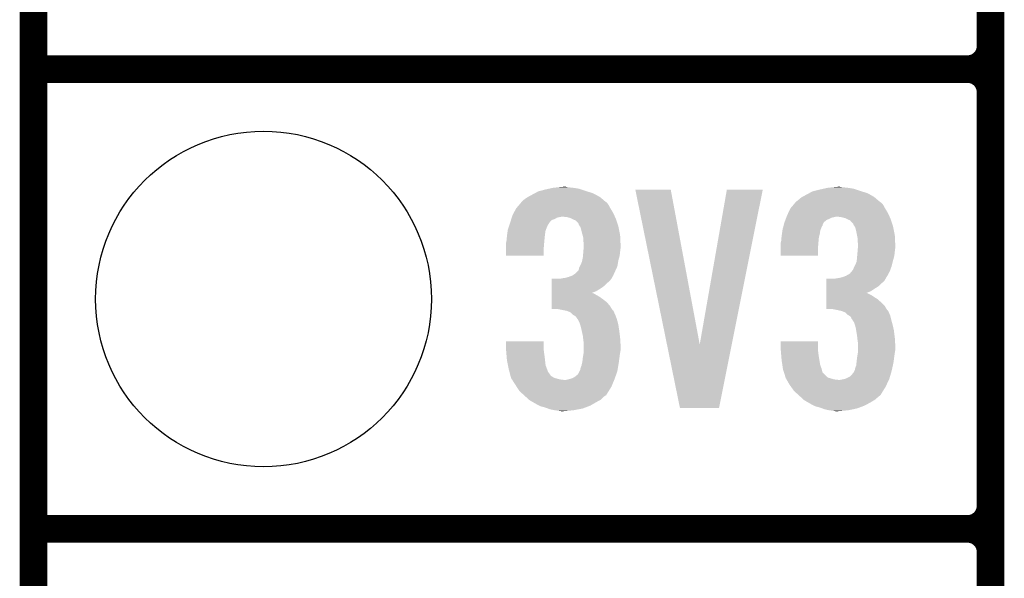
# Model space of a CAD drawing. Extents: x -4.5 to 27.4, y -3.9 to 53.4.
# Tile 2 of 43: x -1.3 to 4.1, y 1 to 4.1. Entities that reach past the tile are written whole.
import ezdxf

# ---------------------------------------------------------------- set-up
doc = ezdxf.new("R2010")
doc.units = 0
doc.layers.get('0').update_dxf_attribs({"linetype": 'CONTINUOUS'})
for name, color, linetype in [('BRUSHLESS_28_CLICK_V101_GKO', 9, 'CONTINUOUS'), ('BRUSHLESS_28_CLICK_V101_GTO', 11, 'CONTINUOUS'), ('BRUSHLESS_28_CLICK_V101_GTS', 8, 'CONTINUOUS')]:
    doc.layers.add(name, color=color, linetype=linetype)

# ---------------------------------------------------------------- blocks, each defined once
blk = doc.blocks.new('ROUND_59')
blk.add_circle((0, 0), 0.9271)

msp = doc.modelspace()

# ---------------------------------------------------------------- linework, layer by layer
at = {"layer": 'BRUSHLESS_28_CLICK_V101_GKO', "const_width": 0.1524}
msp.add_lwpolyline([(-1.27, -3.81), (-1.27, 28.575)], dxfattribs=at)
at = {"layer": 'BRUSHLESS_28_CLICK_V101_GTO', "const_width": 0.1524}
for points in [[(4.0132, -0.5588), (4.0132, 18.3388)], [(4.0132, 3.937), (4.0132, 6.223)], [(-1.27, 3.81), (3.8862, 3.81)], [(-1.27, 3.81), (3.8862, 3.81)], [(4.0132, 1.397), (4.0132, 3.683)], [(-1.27, 1.27), (3.8862, 1.27)], [(-1.27, 1.27), (3.8862, 1.27)]]:
    msp.add_lwpolyline(points, dxfattribs=at)
for points in [[(3.8862, 3.81, 0.4142136), (4.0132, 3.937)], [(4.0132, 3.683, 0.4142136), (3.8862, 3.81)], [(4.0132, 3.683, 0.4142136), (3.8862, 3.81)], [(3.8862, 1.27, 0.4142136), (4.0132, 1.397)], [(4.0132, 1.143, 0.4142136), (3.8862, 1.27)], [(4.0132, 1.143, 0.4142136), (3.8862, 1.27)]]:
    msp.add_lwpolyline(points, format="xyb", dxfattribs=at)
at = {"layer": 'BRUSHLESS_28_CLICK_V101_GTO'}
for points in [[(1.57733, 3.149598), (1.600202, 3.15468), (1.739902, 3.149598), (1.70688, 3.15468)], [(1.600202, 3.15468), (1.62687, 3.15722), (1.70688, 3.15468), (1.678942, 3.15722)], [(1.62687, 3.15722), (1.653538, 3.15976), (1.678942, 3.15722), (1.668782, 3.15976)], [(3.09371, 3.149598), (3.116582, 3.15468), (3.256282, 3.149598), (3.22326, 3.15468)], [(3.116582, 3.15468), (3.14325, 3.15722), (3.22326, 3.15468), (3.19532, 3.15722)], [(3.14325, 3.15722), (3.169918, 3.15976), (3.19532, 3.15722), (3.182622, 3.15976)], [(1.43764, 3.08864), (1.45542, 3.101342), (1.87475, 3.08864), (1.859736, 3.101342)], [(1.45542, 3.101342), (1.460072, 3.10388), (1.859736, 3.101342), (1.856734, 3.10388)], [(1.460072, 3.10388), (1.48336, 3.11658), (1.856734, 3.10388), (1.832928, 3.11658)], [(1.48336, 3.11658), (1.49751, 3.1242), (1.832928, 3.11658), (1.818642, 3.1242)], [(1.49751, 3.1242), (1.516382, 3.134362), (1.818642, 3.1242), (1.786122, 3.134362)], [(1.516382, 3.134362), (1.5259, 3.1369), (1.786122, 3.134362), (1.778, 3.1369)], [(1.5259, 3.1369), (1.55448, 3.14452), (1.778, 3.1369), (1.755138, 3.14452)], [(1.55448, 3.14452), (1.57733, 3.149598), (1.755138, 3.14452), (1.739902, 3.149598)], [(2.052348, 3.144498), (2.052344, 3.144514), (2.247904, 3.144498), (2.052344, 3.144514)], [(2.227098, 2.288684), (2.052348, 3.144498), (2.407946, 2.288684), (2.247904, 3.144498)], [(2.407946, 2.288684), (2.557796, 3.14449), (2.584716, 2.288684), (2.755896, 3.14449)], [(2.557796, 3.14449), (2.557802, 3.14452), (2.755896, 3.14449), (2.557802, 3.14452)], [(2.95402, 3.08864), (2.969262, 3.101342), (3.38859, 3.08864), (3.373576, 3.101342)], [(2.969262, 3.101342), (2.973914, 3.10388), (3.373576, 3.101342), (3.370574, 3.10388)], [(2.973914, 3.10388), (2.9972, 3.11658), (3.370574, 3.10388), (3.348354, 3.11658)], [(2.9972, 3.11658), (3.01135, 3.1242), (3.348354, 3.11658), (3.335022, 3.1242)], [(3.01135, 3.1242), (3.030224, 3.134362), (3.335022, 3.1242), (3.302502, 3.134362)], [(3.030224, 3.134362), (3.040376, 3.1369), (3.302502, 3.134362), (3.29438, 3.1369)], [(3.040376, 3.1369), (3.07086, 3.14452), (3.29438, 3.1369), (3.271518, 3.14452)], [(3.07086, 3.14452), (3.09371, 3.149598), (3.271518, 3.14452), (3.256282, 3.149598)], [(1.394464, 3.04038), (1.413804, 3.06324), (1.91516, 3.04038), (1.902462, 3.06324)], [(1.413804, 3.06324), (1.422396, 3.073396), (1.902462, 3.06324), (1.894836, 3.073396)], [(1.422396, 3.073396), (1.422398, 3.073398), (1.894836, 3.073396), (1.894834, 3.073398)], [(1.422398, 3.073398), (1.424938, 3.075938), (1.894834, 3.073398), (1.889764, 3.075938)], [(1.424938, 3.075938), (1.43764, 3.08864), (1.889764, 3.075938), (1.87475, 3.08864)], [(2.908302, 3.04038), (2.927642, 3.063238), (3.43154, 3.04038), (3.418842, 3.063238)], [(2.927642, 3.063238), (2.936238, 3.073398), (3.418842, 3.063238), (3.408676, 3.073398)], [(2.936238, 3.073398), (2.938778, 3.075938), (3.408676, 3.073398), (3.403604, 3.075938)], [(2.938778, 3.075938), (2.941322, 3.078482), (3.403604, 3.075938), (3.400598, 3.078482)], [(2.941322, 3.078482), (2.95402, 3.08864), (3.400598, 3.078482), (3.38859, 3.08864)], [(1.37017, 2.98958), (1.371758, 2.99466), (1.620518, 2.98958), (1.645918, 2.99466)], [(1.371758, 2.99466), (1.37414, 3.002282), (1.939778, 2.99466), (1.93626, 3.002282)], [(1.37414, 3.002282), (1.380912, 3.014978), (1.93626, 3.002282), (1.9304, 3.014978)], [(1.380912, 3.014978), (1.39446, 3.040374), (1.9304, 3.014978), (1.915164, 3.040374)], [(1.39446, 3.040374), (1.394464, 3.04038), (1.915164, 3.040374), (1.91516, 3.04038)], [(1.676398, 2.99212), (1.653538, 2.99466), (1.94095, 2.99212), (1.939778, 2.99466)], [(1.694178, 2.987042), (1.676398, 2.99212), (1.943294, 2.987042), (1.94095, 2.99212)], [(2.885756, 2.989578), (2.88671, 2.99212), (3.136898, 2.989578), (3.1496, 2.99212)], [(2.88671, 2.99212), (2.887662, 2.99466), (3.1496, 2.99212), (3.159758, 2.99466)], [(2.887662, 2.99466), (2.89052, 3.00228), (3.456158, 2.99466), (3.452642, 3.00228)], [(2.89052, 3.00228), (2.896446, 3.014978), (3.452642, 3.00228), (3.44678, 3.014978)], [(2.896446, 3.014978), (2.9083, 3.040376), (3.44678, 3.014978), (3.431544, 3.040376)], [(2.9083, 3.040376), (2.908302, 3.04038), (3.431544, 3.040376), (3.43154, 3.04038)], [(3.190238, 2.99212), (3.169918, 2.99466), (3.45733, 2.99212), (3.456158, 2.99466)], [(3.210558, 2.987042), (3.190238, 2.99212), (3.459674, 2.987042), (3.45733, 2.99212)], [(1.348742, 2.923542), (1.355512, 2.943856), (1.559054, 2.923542), (1.56718, 2.943856)], [(1.355512, 2.943856), (1.356358, 2.946394), (1.56718, 2.943856), (1.569714, 2.946394)], [(1.356358, 2.946394), (1.357206, 2.94894), (1.569714, 2.946394), (1.56972, 2.94894)], [(1.357206, 2.94894), (1.36144, 2.96164), (1.56972, 2.94894), (1.578186, 2.96164)], [(1.36144, 2.96164), (1.362232, 2.96418), (1.578186, 2.96164), (1.57988, 2.96418)], [(1.362232, 2.96418), (1.3662, 2.976876), (1.57988, 2.96418), (1.592582, 2.976876)], [(1.3662, 2.976876), (1.367788, 2.98196), (1.592582, 2.976876), (1.607824, 2.98196)], [(1.367788, 2.98196), (1.37017, 2.98958), (1.607824, 2.98196), (1.620518, 2.98958)], [(1.704346, 2.981958), (1.694178, 2.987042), (1.94564, 2.981958), (1.943294, 2.987042)], [(1.70942, 2.97942), (1.704346, 2.981958), (1.946486, 2.97942), (1.94564, 2.981958)], [(1.722116, 2.97434), (1.70942, 2.97942), (1.94818, 2.97434), (1.946486, 2.97942)], [(1.737358, 2.959096), (1.722116, 2.97434), (1.953262, 2.959096), (1.94818, 2.97434)], [(1.739898, 2.954024), (1.737358, 2.959096), (1.954952, 2.954024), (1.953262, 2.959096)], [(1.7399, 2.95148), (1.739898, 2.954024), (1.9558, 2.95148), (1.954952, 2.954024)], [(1.744982, 2.943858), (1.7399, 2.95148), (1.95834, 2.943858), (1.9558, 2.95148)], [(1.750058, 2.936244), (1.744982, 2.943858), (1.959864, 2.936244), (1.95834, 2.943858)], [(1.75514, 2.91592), (1.750058, 2.936244), (1.963928, 2.91592), (1.959864, 2.936244)], [(2.86512, 2.923542), (2.870536, 2.943856), (3.075434, 2.923542), (3.08356, 2.943856)], [(2.870536, 2.943856), (2.871214, 2.946394), (3.08356, 2.943856), (3.086094, 2.946394)], [(2.871214, 2.946394), (2.871892, 2.948936), (3.086094, 2.946394), (3.0861, 2.948936)], [(2.871892, 2.948936), (2.87528, 2.96164), (3.0861, 2.948936), (3.09245, 2.96164)], [(2.87528, 2.96164), (2.87623, 2.964176), (3.09245, 2.96164), (3.093718, 2.964176)], [(2.87623, 2.964176), (2.880994, 2.976878), (3.093718, 2.964176), (3.108964, 2.976878)], [(2.880994, 2.976878), (2.8829, 2.98196), (3.108964, 2.976878), (3.12166, 2.98196)], [(2.8829, 2.98196), (2.885756, 2.989578), (3.12166, 2.98196), (3.136898, 2.989578)], [(3.220726, 2.981958), (3.210558, 2.987042), (3.46202, 2.981958), (3.459674, 2.987042)], [(3.2258, 2.97942), (3.220726, 2.981958), (3.462866, 2.97942), (3.46202, 2.981958)], [(3.238494, 2.974342), (3.2258, 2.97942), (3.46456, 2.974342), (3.462866, 2.97942)], [(3.24358, 2.96672), (3.238494, 2.974342), (3.4671, 2.96672), (3.46456, 2.974342)], [(3.256274, 2.954026), (3.24358, 2.96672), (3.471332, 2.954026), (3.4671, 2.96672)], [(3.25628, 2.95148), (3.256274, 2.954026), (3.47218, 2.95148), (3.471332, 2.954026)], [(3.261362, 2.943858), (3.25628, 2.95148), (3.47472, 2.943858), (3.47218, 2.95148)], [(3.266438, 2.936244), (3.261362, 2.943858), (3.476244, 2.936244), (3.47472, 2.943858)], [(3.27152, 2.91592), (3.266438, 2.936244), (3.480308, 2.91592), (3.476244, 2.936244)], [(1.342966, 2.88036), (1.34366, 2.88798), (1.55194, 2.88036), (1.552892, 2.88798)], [(1.34366, 2.88798), (1.345474, 2.90068), (1.552892, 2.88798), (1.55448, 2.90068)], [(1.345474, 2.90068), (1.348014, 2.918456), (1.55448, 2.90068), (1.55702, 2.918456)], [(1.348014, 2.918456), (1.348742, 2.923542), (1.55702, 2.918456), (1.559054, 2.923542)], [(1.761238, 2.893058), (1.75514, 2.91592), (1.9685, 2.893058), (1.963928, 2.91592)], [(1.7653, 2.877824), (1.761238, 2.893058), (1.969226, 2.877824), (1.9685, 2.893058)], [(2.859346, 2.880358), (2.86004, 2.88798), (3.06578, 2.880358), (3.067684, 2.88798)], [(2.86004, 2.88798), (2.861854, 2.90068), (3.067684, 2.88798), (3.07086, 2.90068)], [(2.861854, 2.90068), (2.864392, 2.918456), (3.07086, 2.90068), (3.0734, 2.918456)], [(2.864392, 2.918456), (2.86512, 2.923542), (3.0734, 2.918456), (3.075434, 2.923542)], [(3.276094, 2.893058), (3.27152, 2.91592), (3.48488, 2.893058), (3.480308, 2.91592)], [(3.27914, 2.877822), (3.276094, 2.893058), (3.485606, 2.877822), (3.48488, 2.893058)], [(1.33858, 2.849882), (1.339214, 2.85242), (1.549188, 2.849882), (1.5494, 2.85242)], [(1.33858, 2.821942), (1.33858, 2.849882), (1.54686, 2.821942), (1.549188, 2.849882)], [(1.339214, 2.85242), (1.34112, 2.860042), (1.5494, 2.85242), (1.550092, 2.860042)], [(1.34112, 2.860042), (1.342966, 2.88036), (1.550092, 2.860042), (1.55194, 2.88036)], [(1.7653, 2.860042), (1.7653, 2.877824), (1.970074, 2.860042), (1.969226, 2.877824)], [(1.76784, 2.847342), (1.7653, 2.860042), (1.970678, 2.847342), (1.970074, 2.860042)], [(1.767058, 2.82194), (1.76784, 2.832098), (1.97104, 2.82194), (1.97104, 2.832098)], [(1.76784, 2.83972), (1.76784, 2.847342), (1.97104, 2.83972), (1.970678, 2.847342)], [(1.76784, 2.832098), (1.76784, 2.83972), (1.97104, 2.832098), (1.97104, 2.83972)], [(2.85496, 2.849882), (2.855594, 2.85242), (3.063028, 2.849882), (3.06324, 2.85242)], [(2.85496, 2.821942), (2.85496, 2.849882), (3.0607, 2.821942), (3.063028, 2.849882)], [(2.855594, 2.85242), (2.8575, 2.860042), (3.06324, 2.85242), (3.063932, 2.860042)], [(2.8575, 2.860042), (2.859346, 2.880358), (3.063932, 2.860042), (3.06578, 2.880358)], [(3.27914, 2.860042), (3.27914, 2.877822), (3.486454, 2.860042), (3.485606, 2.877822)], [(3.28168, 2.847342), (3.27914, 2.860042), (3.487058, 2.847342), (3.486454, 2.860042)], [(3.280898, 2.82194), (3.28168, 2.832098), (3.48742, 2.82194), (3.48742, 2.832098)], [(3.28168, 2.83972), (3.28168, 2.847342), (3.48742, 2.83972), (3.487058, 2.847342)], [(3.28168, 2.832098), (3.28168, 2.83972), (3.48742, 2.832098), (3.48742, 2.83972)], [(1.33858, 2.778786), (1.33858, 2.821942), (1.546834, 2.778786), (1.54686, 2.821942)], [(1.546834, 2.77876), (1.33858, 2.778786), (1.546834, 2.77876), (1.546834, 2.778786)], [(1.76276, 2.77114), (1.763452, 2.778758), (1.963882, 2.77114), (1.96596, 2.778758)], [(1.763452, 2.778758), (1.7653, 2.79908), (1.96596, 2.778758), (1.968216, 2.79908)], [(1.7653, 2.79908), (1.765494, 2.80162), (1.968216, 2.79908), (1.9685, 2.80162)], [(1.765494, 2.80162), (1.767058, 2.82194), (1.9685, 2.80162), (1.97104, 2.82194)], [(2.85496, 2.778786), (2.85496, 2.821942), (3.060674, 2.778786), (3.0607, 2.821942)], [(3.060674, 2.77876), (2.85496, 2.778786), (3.060674, 2.77876), (3.060674, 2.778786)], [(3.2766, 2.77114), (3.277292, 2.778758), (3.480262, 2.77114), (3.48234, 2.778758)], [(3.277292, 2.778758), (3.27914, 2.79908), (3.48234, 2.778758), (3.484596, 2.79908)], [(3.27914, 2.79908), (3.279334, 2.80162), (3.484596, 2.79908), (3.48488, 2.80162)], [(3.279334, 2.80162), (3.280898, 2.82194), (3.48488, 2.80162), (3.48742, 2.82194)], [(1.742442, 2.712722), (1.746248, 2.720338), (1.949794, 2.712722), (1.953258, 2.720338)], [(1.746248, 2.720338), (1.75006, 2.72796), (1.953258, 2.720338), (1.954528, 2.72796)], [(1.75006, 2.72796), (1.75768, 2.745742), (1.954528, 2.72796), (1.957492, 2.745742)], [(1.75768, 2.745742), (1.758694, 2.75082), (1.957492, 2.745742), (1.95834, 2.75082)], [(1.758694, 2.75082), (1.76276, 2.77114), (1.95834, 2.75082), (1.963882, 2.77114)], [(3.25882, 2.71272), (3.26263, 2.72034), (3.464326, 2.71272), (3.467098, 2.72034)], [(3.26263, 2.72034), (3.26644, 2.72796), (3.467098, 2.72034), (3.469002, 2.72796)], [(3.26644, 2.72796), (3.27406, 2.745744), (3.469002, 2.72796), (3.47345, 2.745744)], [(3.27406, 2.745744), (3.274566, 2.75082), (3.47345, 2.745744), (3.47472, 2.75082)], [(3.274566, 2.75082), (3.2766, 2.77114), (3.47472, 2.75082), (3.480262, 2.77114)], [(1.68402, 2.66192), (1.690802, 2.664464), (1.92532, 2.66192), (1.927858, 2.664464)], [(1.690802, 2.664464), (1.704342, 2.669542), (1.927858, 2.664464), (1.930166, 2.669542)], [(1.704342, 2.669542), (1.719582, 2.679702), (1.930166, 2.669542), (1.934784, 2.679702)], [(1.719582, 2.679702), (1.739902, 2.70002), (1.934784, 2.679702), (1.94402, 2.70002)], [(1.739902, 2.70002), (1.742442, 2.712722), (1.94402, 2.70002), (1.949794, 2.712722)], [(3.200402, 2.661922), (3.206334, 2.664464), (3.439162, 2.661922), (3.441698, 2.664464)], [(3.206334, 2.664464), (3.218182, 2.66954), (3.441698, 2.664464), (3.444466, 2.66954)], [(3.218182, 2.66954), (3.235956, 2.679704), (3.444466, 2.66954), (3.450012, 2.679704)], [(3.235956, 2.679704), (3.24654, 2.692398), (3.450012, 2.679704), (3.45694, 2.692398)], [(3.24654, 2.692398), (3.248658, 2.694938), (3.45694, 2.692398), (3.457862, 2.694938)], [(3.248658, 2.694938), (3.25374, 2.700024), (3.457862, 2.694938), (3.459712, 2.700024)], [(3.25374, 2.700024), (3.25882, 2.71272), (3.459712, 2.700024), (3.464326, 2.71272)], [(1.590056, 2.59842), (1.590058, 2.61112), (1.861822, 2.59842), (1.8796, 2.61112)], [(1.590058, 2.61112), (1.590062, 2.626362), (1.8796, 2.61112), (1.894842, 2.626362)], [(1.590062, 2.626362), (1.590064, 2.639058), (1.894842, 2.626362), (1.910078, 2.639058)], [(1.590064, 2.639058), (1.590066, 2.65176), (1.910078, 2.639058), (1.920236, 2.65176)], [(1.635762, 2.65176), (1.63578, 2.651764), (1.920236, 2.65176), (1.92024, 2.651764)], [(1.63578, 2.651764), (1.64846, 2.6543), (1.92024, 2.651764), (1.921508, 2.6543)], [(1.64846, 2.6543), (1.666242, 2.65684), (1.921508, 2.6543), (1.922778, 2.65684)], [(1.666242, 2.65684), (1.684006, 2.661916), (1.922778, 2.65684), (1.925318, 2.661916)], [(1.684006, 2.661916), (1.68402, 2.66192), (1.925318, 2.661916), (1.92532, 2.66192)], [(3.106436, 2.59842), (3.106438, 2.61112), (3.37566, 2.59842), (3.395978, 2.61112)], [(3.106438, 2.61112), (3.106442, 2.626362), (3.395978, 2.61112), (3.411222, 2.626362)], [(3.106442, 2.626362), (3.106444, 2.639058), (3.411222, 2.626362), (3.426456, 2.639058)], [(3.106444, 2.639058), (3.106446, 2.65176), (3.426456, 2.639058), (3.434078, 2.65176)], [(3.149602, 2.65176), (3.149612, 2.651762), (3.434078, 2.65176), (3.43408, 2.651762)], [(3.149612, 2.651762), (3.18008, 2.65684), (3.43408, 2.651762), (3.436618, 2.65684)], [(3.18008, 2.65684), (3.200378, 2.661916), (3.436618, 2.65684), (3.439158, 2.661916)], [(3.200378, 2.661916), (3.200402, 2.661922), (3.439158, 2.661916), (3.439162, 2.661922)], [(1.59005, 2.5527), (1.590052, 2.56286), (1.854202, 2.5527), (1.83642, 2.56286)], [(1.590052, 2.57302), (1.590054, 2.58318), (1.811154, 2.57302), (1.836426, 2.58318)], [(1.590052, 2.57048), (1.590052, 2.57302), (1.823722, 2.57048), (1.813562, 2.57302)], [(1.590052, 2.56286), (1.590052, 2.57048), (1.83642, 2.56286), (1.823722, 2.57048)], [(1.590054, 2.58318), (1.590056, 2.59842), (1.836426, 2.58318), (1.861822, 2.59842)], [(3.10643, 2.5527), (3.106432, 2.562858), (3.36804, 2.5527), (3.352802, 2.562858)], [(3.106432, 2.57302), (3.106434, 2.58318), (3.327534, 2.57302), (3.352804, 2.58318)], [(3.106432, 2.573018), (3.106432, 2.57302), (3.329942, 2.573018), (3.327534, 2.57302)], [(3.106432, 2.57048), (3.106432, 2.573018), (3.33756, 2.57048), (3.329942, 2.573018)], [(3.106432, 2.562858), (3.106432, 2.57048), (3.352802, 2.562858), (3.33756, 2.57048)], [(3.106434, 2.58318), (3.106436, 2.59842), (3.352804, 2.58318), (3.37566, 2.59842)], [(1.59004, 2.484146), (1.590042, 2.501898), (1.923282, 2.484146), (1.912622, 2.501898)], [(1.590042, 2.501898), (1.590044, 2.52222), (1.912622, 2.501898), (1.894842, 2.52222)], [(1.590044, 2.52222), (1.590048, 2.54), (1.894842, 2.52222), (1.87198, 2.54)], [(1.590048, 2.54), (1.59005, 2.5527), (1.87198, 2.54), (1.854202, 2.5527)], [(3.10642, 2.484146), (3.106422, 2.501898), (3.439662, 2.484146), (3.429002, 2.501898)], [(3.106422, 2.501898), (3.106424, 2.522222), (3.429002, 2.501898), (3.40868, 2.522222)], [(3.106424, 2.522222), (3.106428, 2.54), (3.40868, 2.522222), (3.388362, 2.54)], [(3.106428, 2.54), (3.10643, 2.5527), (3.388362, 2.54), (3.36804, 2.5527)], [(1.625598, 2.48412), (1.59004, 2.484146), (1.923298, 2.48412), (1.923282, 2.484146)], [(1.663698, 2.4765), (1.625598, 2.48412), (1.927872, 2.4765), (1.923298, 2.48412)], [(1.663788, 2.476482), (1.663698, 2.4765), (1.930406, 2.476482), (1.927872, 2.4765)], [(1.676398, 2.47396), (1.663788, 2.476482), (1.931668, 2.47396), (1.930406, 2.476482)], [(1.694176, 2.466342), (1.676398, 2.47396), (1.93548, 2.466342), (1.931668, 2.47396)], [(1.69418, 2.46634), (1.694176, 2.466342), (1.93548, 2.46634), (1.93548, 2.466342)], [(1.706878, 2.453642), (1.69418, 2.46634), (1.940922, 2.453642), (1.93548, 2.46634)], [(1.715348, 2.44856), (1.706878, 2.453642), (1.9431, 2.44856), (1.940922, 2.453642)], [(1.719578, 2.446022), (1.715348, 2.44856), (1.944052, 2.446022), (1.9431, 2.44856)], [(1.727198, 2.438402), (1.719578, 2.446022), (1.94691, 2.438402), (1.944052, 2.446022)], [(3.141978, 2.48412), (3.10642, 2.484146), (3.439678, 2.48412), (3.439662, 2.484146)], [(3.16738, 2.47904), (3.141978, 2.48412), (3.442728, 2.47904), (3.439678, 2.48412)], [(3.17881, 2.4765), (3.16738, 2.47904), (3.444252, 2.4765), (3.442728, 2.47904)], [(3.17889, 2.476482), (3.17881, 2.4765), (3.446786, 2.476482), (3.444252, 2.4765)], [(3.190238, 2.47396), (3.17889, 2.476482), (3.448048, 2.47396), (3.446786, 2.476482)], [(3.210556, 2.46634), (3.190238, 2.47396), (3.45186, 2.46634), (3.448048, 2.47396)], [(3.223258, 2.453642), (3.210556, 2.46634), (3.457302, 2.453642), (3.45186, 2.46634)], [(3.231732, 2.448558), (3.223258, 2.453642), (3.45948, 2.448558), (3.457302, 2.453642)], [(3.235958, 2.446022), (3.231732, 2.448558), (3.460116, 2.446022), (3.45948, 2.448558)], [(3.243576, 2.438398), (3.235958, 2.446022), (3.462022, 2.438398), (3.460116, 2.446022)], [(1.73228, 2.43078), (1.727198, 2.438402), (1.949768, 2.43078), (1.94691, 2.438402)], [(1.734814, 2.428242), (1.73228, 2.43078), (1.950718, 2.428242), (1.949768, 2.43078)], [(1.734818, 2.428236), (1.734814, 2.428242), (1.95072, 2.428236), (1.950718, 2.428242)], [(1.74498, 2.40792), (1.734818, 2.428236), (1.956262, 2.40792), (1.95072, 2.428236)], [(1.747266, 2.4003), (1.74498, 2.40792), (1.95834, 2.4003), (1.956262, 2.40792)], [(1.7526, 2.382518), (1.747266, 2.4003), (1.961076, 2.382518), (1.95834, 2.4003)], [(3.24612, 2.430784), (3.243576, 2.438398), (3.463924, 2.430784), (3.462022, 2.438398)], [(3.248658, 2.428242), (3.24612, 2.430784), (3.46456, 2.428242), (3.463924, 2.430784)], [(3.24866, 2.42824), (3.248658, 2.428242), (3.46456, 2.42824), (3.46456, 2.428242)], [(3.261358, 2.407922), (3.24866, 2.42824), (3.470102, 2.407922), (3.46456, 2.42824)], [(3.263646, 2.4003), (3.261358, 2.407922), (3.47218, 2.4003), (3.470102, 2.407922)], [(3.26898, 2.382522), (3.263646, 2.4003), (3.476284, 2.382522), (3.47218, 2.4003)], [(1.755988, 2.36728), (1.7526, 2.382518), (1.96342, 2.36728), (1.961076, 2.382518)], [(1.76276, 2.3368), (1.755988, 2.36728), (1.96723, 2.3368), (1.96342, 2.36728)], [(3.271522, 2.367278), (3.26898, 2.382522), (3.4798, 2.367278), (3.476284, 2.382522)], [(3.2766, 2.3368), (3.271522, 2.367278), (3.48361, 2.3368), (3.4798, 2.367278)], [(1.33858, 2.263138), (1.338604, 2.306294), (1.54686, 2.263138), (1.54686, 2.306294)], [(1.338604, 2.306294), (1.338606, 2.30632), (1.54686, 2.306294), (1.338606, 2.30632)], [(1.76389, 2.32664), (1.76276, 2.3368), (1.9685, 2.32664), (1.96723, 2.3368)], [(1.7653, 2.31394), (1.76389, 2.32664), (1.969294, 2.31394), (1.9685, 2.32664)], [(1.76784, 2.29616), (1.7653, 2.31394), (1.970406, 2.29616), (1.969294, 2.31394)], [(1.76784, 2.286002), (1.76784, 2.29616), (1.97104, 2.286002), (1.970406, 2.29616)], [(1.76784, 2.258058), (1.76784, 2.286002), (1.97104, 2.258058), (1.97104, 2.286002)], [(2.298696, 1.938042), (2.227098, 2.288684), (2.514582, 1.938042), (2.584716, 2.288684)], [(2.85496, 2.263138), (2.854984, 2.306294), (3.0607, 2.263138), (3.0607, 2.306294)], [(2.854984, 2.306294), (2.854986, 2.30632), (3.0607, 2.306294), (2.854986, 2.30632)], [(3.27773, 2.32664), (3.2766, 2.3368), (3.48488, 2.32664), (3.48361, 2.3368)], [(3.27914, 2.31394), (3.27773, 2.32664), (3.485674, 2.31394), (3.48488, 2.32664)], [(3.28168, 2.29616), (3.27914, 2.31394), (3.486786, 2.29616), (3.485674, 2.31394)], [(3.28168, 2.286002), (3.28168, 2.29616), (3.48742, 2.286002), (3.486786, 2.29616)], [(3.28168, 2.258058), (3.28168, 2.286002), (3.48742, 2.258058), (3.48742, 2.286002)], [(1.339004, 2.25806), (1.33858, 2.263138), (1.54686, 2.25806), (1.54686, 2.263138)], [(1.340698, 2.23774), (1.339004, 2.25806), (1.5494, 2.23774), (1.54686, 2.25806)], [(1.34218, 2.21996), (1.340698, 2.23774), (1.55194, 2.21996), (1.5494, 2.23774)], [(1.764028, 2.22504), (1.766992, 2.24282), (1.96596, 2.22504), (1.9685, 2.24282)], [(1.766992, 2.24282), (1.76784, 2.247902), (1.9685, 2.24282), (1.969346, 2.247902)], [(1.76784, 2.247902), (1.76784, 2.258058), (1.969346, 2.247902), (1.97104, 2.258058)], [(2.855384, 2.25806), (2.85496, 2.263138), (3.0607, 2.25806), (3.0607, 2.263138)], [(2.857078, 2.23774), (2.855384, 2.25806), (3.06324, 2.23774), (3.0607, 2.25806)], [(2.85856, 2.21996), (2.857078, 2.23774), (3.06578, 2.21996), (3.06324, 2.23774)], [(3.277868, 2.22504), (3.280832, 2.24282), (3.48234, 2.22504), (3.48488, 2.24282)], [(3.280832, 2.24282), (3.28168, 2.247902), (3.48488, 2.24282), (3.485726, 2.247902)], [(3.28168, 2.247902), (3.28168, 2.258058), (3.485726, 2.247902), (3.48742, 2.258058)], [(1.34366, 2.20218), (1.34218, 2.21996), (1.553918, 2.20218), (1.55194, 2.21996)], [(1.34925, 2.174236), (1.34366, 2.20218), (1.557022, 2.174236), (1.553918, 2.20218)], [(1.75514, 2.171702), (1.758526, 2.18694), (1.958338, 2.171702), (1.96088, 2.18694)], [(1.758526, 2.18694), (1.76022, 2.194562), (1.96088, 2.18694), (1.961896, 2.194562)], [(1.76022, 2.194562), (1.76276, 2.21742), (1.961896, 2.194562), (1.964944, 2.21742)], [(1.76276, 2.21742), (1.764028, 2.22504), (1.964944, 2.21742), (1.96596, 2.22504)], [(2.86004, 2.20218), (2.85856, 2.21996), (3.068744, 2.20218), (3.06578, 2.21996)], [(2.864232, 2.174238), (2.86004, 2.20218), (3.073402, 2.174238), (3.068744, 2.20218)], [(3.27152, 2.171702), (3.273212, 2.186942), (3.473872, 2.171702), (3.47726, 2.186942)], [(3.273212, 2.186942), (3.2766, 2.21742), (3.47726, 2.186942), (3.481322, 2.21742)], [(3.2766, 2.21742), (3.277868, 2.22504), (3.481322, 2.21742), (3.48234, 2.22504)], [(1.35382, 2.151378), (1.34925, 2.174236), (1.565606, 2.151378), (1.557022, 2.174236)], [(1.358498, 2.1336), (1.35382, 2.151378), (1.57228, 2.1336), (1.565606, 2.151378)], [(1.358504, 2.133582), (1.358498, 2.1336), (1.574806, 2.133582), (1.57228, 2.1336)], [(1.359836, 2.128518), (1.358504, 2.133582), (1.577342, 2.128518), (1.574806, 2.133582)], [(1.36184, 2.120898), (1.359836, 2.128518), (1.582422, 2.120898), (1.577342, 2.128518)], [(1.363846, 2.113278), (1.36184, 2.120898), (1.590042, 2.113278), (1.582422, 2.120898)], [(1.71958, 2.11074), (1.734822, 2.123444), (1.9425, 2.11074), (1.946984, 2.123444)], [(1.734822, 2.123444), (1.74244, 2.13614), (1.946984, 2.123444), (1.951464, 2.13614)], [(1.74244, 2.13614), (1.742444, 2.138686), (1.951464, 2.13614), (1.952362, 2.138686)], [(1.742444, 2.138686), (1.744134, 2.14122), (1.952362, 2.138686), (1.953258, 2.14122)], [(1.744134, 2.14122), (1.747522, 2.146298), (1.953258, 2.14122), (1.954104, 2.146298)], [(1.747522, 2.146298), (1.750062, 2.159002), (1.954104, 2.146298), (1.956222, 2.159002)], [(1.750062, 2.159002), (1.75514, 2.171702), (1.956222, 2.159002), (1.958338, 2.171702)], [(2.86728, 2.153918), (2.864232, 2.174238), (3.08102, 2.153918), (3.073402, 2.174238)], [(2.86766, 2.151382), (2.86728, 2.153918), (3.081658, 2.151382), (3.08102, 2.153918)], [(2.873276, 2.1336), (2.86766, 2.151382), (3.086122, 2.1336), (3.081658, 2.151382)], [(2.873282, 2.133582), (2.873276, 2.1336), (3.088646, 2.133582), (3.086122, 2.1336)], [(2.874878, 2.128524), (2.873282, 2.133582), (3.091182, 2.128524), (3.088646, 2.133582)], [(2.879692, 2.11328), (2.874878, 2.128524), (3.106422, 2.11328), (3.091182, 2.128524)], [(3.235956, 2.110742), (3.248662, 2.123442), (3.458134, 2.110742), (3.46187, 2.123442)], [(3.248662, 2.123442), (3.25882, 2.136142), (3.46187, 2.123442), (3.465606, 2.136142)], [(3.25882, 2.136142), (3.258824, 2.138686), (3.465606, 2.136142), (3.466354, 2.138686)], [(3.258824, 2.138686), (3.260514, 2.14122), (3.466354, 2.138686), (3.4671, 2.14122)], [(3.260514, 2.14122), (3.263902, 2.146298), (3.4671, 2.14122), (3.468228, 2.146298)], [(3.263902, 2.146298), (3.266442, 2.159002), (3.468228, 2.146298), (3.47105, 2.159002)], [(3.266442, 2.159002), (3.27152, 2.171702), (3.47105, 2.159002), (3.473872, 2.171702)], [(1.36585, 2.10566), (1.363846, 2.113278), (1.602736, 2.10566), (1.590042, 2.113278)], [(1.366518, 2.103116), (1.36585, 2.10566), (1.610374, 2.103116), (1.602736, 2.10566)], [(1.368148, 2.100582), (1.366518, 2.103116), (1.61798, 2.100582), (1.610374, 2.103116)], [(1.371416, 2.0955), (1.368148, 2.100582), (1.638302, 2.0955), (1.61798, 2.100582)], [(1.373048, 2.09296), (1.371416, 2.0955), (1.658622, 2.09296), (1.638302, 2.0955)], [(1.397546, 2.05486), (1.373048, 2.09296), (1.920238, 2.05486), (1.935926, 2.09296)], [(1.668782, 2.09296), (1.67894, 2.0955), (1.935926, 2.09296), (1.936972, 2.0955)], [(1.67894, 2.0955), (1.69164, 2.098042), (1.936972, 2.0955), (1.93802, 2.098042)], [(1.69164, 2.098042), (1.706882, 2.10312), (1.93802, 2.098042), (1.939812, 2.10312)], [(1.706882, 2.10312), (1.71958, 2.11074), (1.939812, 2.10312), (1.9425, 2.11074)], [(2.882098, 2.105658), (2.879692, 2.11328), (3.116578, 2.105658), (3.106422, 2.11328)], [(2.882898, 2.103122), (2.882098, 2.105658), (3.125458, 2.103122), (3.116578, 2.105658)], [(2.887254, 2.0955), (2.882898, 2.103122), (3.152142, 2.0955), (3.125458, 2.103122)], [(2.888706, 2.09296), (2.887254, 2.0955), (3.175002, 2.09296), (3.152142, 2.0955)], [(2.903218, 2.06756), (2.888706, 2.09296), (3.440054, 2.06756), (3.452008, 2.09296)], [(2.912292, 2.05486), (2.903218, 2.06756), (3.434078, 2.05486), (3.440054, 2.06756)], [(3.182622, 2.09296), (3.208012, 2.09804), (3.452008, 2.09296), (3.4544, 2.09804)], [(3.208012, 2.09804), (3.208022, 2.098042), (3.4544, 2.09804), (3.4544, 2.098042)], [(3.208022, 2.098042), (3.22072, 2.10312), (3.4544, 2.098042), (3.455894, 2.10312)], [(3.22072, 2.10312), (3.235956, 2.110742), (3.455894, 2.10312), (3.458134, 2.110742)], [(1.41224, 2.032004), (1.397546, 2.05486), (1.905954, 2.032004), (1.920238, 2.05486)], [(1.431802, 2.01422), (1.41224, 2.032004), (1.894842, 2.01422), (1.905954, 2.032004)], [(1.437388, 2.009142), (1.431802, 2.01422), (1.892294, 2.009142), (1.894842, 2.01422)], [(2.92862, 2.032002), (2.912292, 2.05486), (3.419792, 2.032002), (3.434078, 2.05486)], [(2.94818, 2.01422), (2.92862, 2.032002), (3.408682, 2.01422), (3.419792, 2.032002)], [(2.953764, 2.009144), (2.94818, 2.01422), (3.406136, 2.009144), (3.408682, 2.01422)], [(1.445774, 2.001518), (1.437388, 2.009142), (1.879598, 2.001518), (1.892294, 2.009142)], [(1.46533, 1.983738), (1.445774, 2.001518), (1.861818, 1.983738), (1.879598, 2.001518)], [(1.468118, 1.981202), (1.46533, 1.983738), (1.857168, 1.981202), (1.861818, 1.983738)], [(1.489892, 1.9685), (1.468118, 1.981202), (1.83388, 1.9685), (1.857168, 1.981202)], [(1.4986, 1.96342), (1.489892, 1.9685), (1.825172, 1.96342), (1.83388, 1.9685)], [(1.521882, 1.95072), (1.4986, 1.96342), (1.803406, 1.95072), (1.825172, 1.96342)], [(2.96215, 2.00152), (2.953764, 2.009144), (3.39598, 2.00152), (3.406136, 2.009144)], [(2.98171, 1.983738), (2.96215, 2.00152), (3.375658, 1.983738), (3.39598, 2.00152)], [(2.984498, 1.981202), (2.98171, 1.983738), (3.37143, 1.981202), (3.375658, 1.983738)], [(3.006272, 1.9685), (2.984498, 1.981202), (3.35026, 1.9685), (3.37143, 1.981202)], [(3.01498, 1.96342), (3.006272, 1.9685), (3.340824, 1.96342), (3.35026, 1.9685)], [(3.038262, 1.95072), (3.01498, 1.96342), (3.31724, 1.95072), (3.340824, 1.96342)], [(1.526538, 1.94818), (1.521882, 1.95072), (1.79663, 1.94818), (1.803406, 1.95072)], [(1.55448, 1.940558), (1.526538, 1.94818), (1.7763, 1.940558), (1.79663, 1.94818)], [(1.56845, 1.93548), (1.55448, 1.940558), (1.762758, 1.93548), (1.7763, 1.940558)], [(1.58242, 1.930402), (1.56845, 1.93548), (1.737368, 1.930402), (1.762758, 1.93548)], [(1.607822, 1.92532), (1.58242, 1.930402), (1.71196, 1.92532), (1.737368, 1.930402)], [(1.62814, 1.92278), (1.607822, 1.92532), (1.68402, 1.92278), (1.71196, 1.92532)], [(1.643378, 1.92024), (1.62814, 1.92278), (1.656082, 1.92024), (1.68402, 1.92278)], [(2.514578, 1.93802), (2.298696, 1.938042), (2.514578, 1.93802), (2.514582, 1.938042)], [(3.042918, 1.94818), (3.038262, 1.95072), (3.310466, 1.94818), (3.31724, 1.95072)], [(3.07086, 1.940558), (3.042918, 1.94818), (3.290138, 1.940558), (3.310466, 1.94818)], [(3.08483, 1.93548), (3.07086, 1.940558), (3.276598, 1.93548), (3.290138, 1.940558)], [(3.0988, 1.930402), (3.08483, 1.93548), (3.252478, 1.930402), (3.276598, 1.93548)], [(3.12166, 1.92532), (3.0988, 1.930402), (3.22834, 1.92532), (3.252478, 1.930402)], [(3.14452, 1.92278), (3.12166, 1.92532), (3.2004, 1.92278), (3.22834, 1.92532)], [(3.157218, 1.92024), (3.14452, 1.92278), (3.172462, 1.92024), (3.2004, 1.92278)]]:
    msp.add_solid(points, dxfattribs=at)

# ---------------------------------------------------------------- block references
at = {"layer": 'BRUSHLESS_28_CLICK_V101_GTS'}
msp.add_blockref('ROUND_59', (0, 2.54), dxfattribs=at)

doc.saveas('drawing.dxf')
